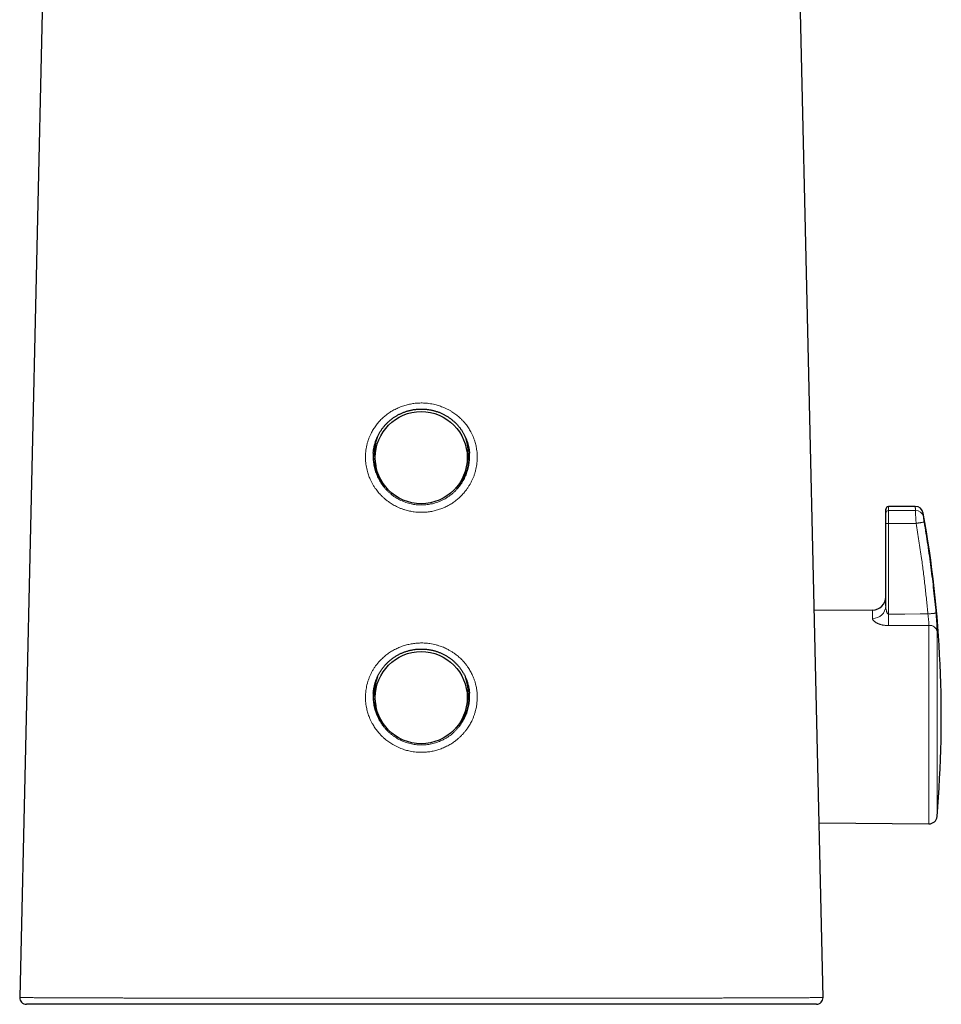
# Model space of a CAD drawing. Header units: millimetres. Extents: x 8 to 775, y 12 to 733.
# Tile 16 of 75: x 337 to 406, y 537 to 610. Entities that reach past the tile are written whole.
import ezdxf

# ---------------------------------------------------------------- set-up
doc = ezdxf.new("R2010")
doc.units = ezdxf.units.MM

msp = doc.modelspace()

# ---------------------------------------------------------------- linework, layer by layer
at = {"color": 7, "linetype": 'Continuous', "lineweight": 30}
for p, q in [((340.686, 679.101), (337.448, 537.469)), ((397.421, 537.469), (394.183, 679.101)), ((363.932, 577.982), (363.839, 577.975)), ((363.983, 577.465), (364.039, 577.155)), ((370.831, 577.155), (370.886, 577.465)), ((404.309, 574.116), (402.305, 574.099)), ((402.305, 574.098), (402.305, 574.098)), ((401.116, 566.379), (396.761, 566.341)), ((363.983, 559.554), (364.039, 559.244)), ((370.831, 559.244), (370.886, 559.554)), ((397.123, 550.497), (405.326, 550.426)), ((396.921, 536.958), (337.948, 536.958))]:
    msp.add_line(p, q, dxfattribs=at)
at = {"color": 252, "linetype": 'Continuous', "lineweight": 0}
for p, q in [((402.305, 573.806), (404.313, 573.823)), ((404.369, 572.848), (402.305, 572.848)), ((401.116, 565.758), (401.116, 566.379)), ((405.326, 550.426), (405.326, 565.24)), ((405.929, 564.772), (405.929, 550.974))]:
    msp.add_line(p, q, dxfattribs=at)
at = {"color": 252, "linetype": 'Continuous', "lineweight": 0, "flags": 128}
for points in [[(404.369, 572.848), (404.417, 572.856), (404.465, 572.864), (404.512, 572.872), (404.558, 572.88), (404.603, 572.888), (404.647, 572.895), (404.688, 572.902), (404.728, 572.909), (404.765, 572.916), (404.8, 572.921), (404.832, 572.927), (404.861, 572.932), (404.886, 572.936), (404.909, 572.94), (404.927, 572.943), (404.943, 572.946), (404.954, 572.948), (404.962, 572.949), (404.965, 572.95)], [(402.305, 566.079), (402.39, 566.079), (403.525, 566.085), (404.677, 566.091), (405.245, 566.093)], [(405.245, 566.093), (405.294, 566.098), (405.342, 566.102), (405.39, 566.106), (405.437, 566.111), (405.482, 566.115), (405.526, 566.119), (405.568, 566.122), (405.608, 566.126), (405.646, 566.129), (405.681, 566.132), (405.713, 566.135), (405.742, 566.138), (405.768, 566.14), (405.791, 566.142), (405.81, 566.144), (405.825, 566.145), (405.837, 566.146), (405.844, 566.147), (405.848, 566.147)], [(405.326, 565.24), (403.541, 565.231), (402.305, 565.225)]]:
    msp.add_lwpolyline(points, dxfattribs=at)
at = {"color": 7, "linetype": 'Continuous', "lineweight": 30}
for centre in [(367.423, 577.755), (367.423, 559.844)]:
    msp.add_circle(centre, 3.438, dxfattribs=at)
for centre, radius, start, end in [((367.401, 578.075), 3.472, 158.86116, 190.11874), ((367.467, 578.075), 3.473, 0.00285, 20.72449), ((367.408, 577.975), 3.574, 181.14532, 224.82683), ((367.461, 577.975), 3.573, 315.17238, 358.82278), ((367.469, 578.075), 3.471, 349.87907, 359.99964), ((402.307, 573.899), 0.2, 90.5183, 180.00017), ((404.314, 573.516), 0.6, 10.04186, 90.4942), ((319.653, 558.421), 86.596, 355.0668, 10.10948), ((401.107, 567.379), 1, 270.5, 0), ((367.401, 560.164), 3.472, 158.98179, 190.11877), ((367.467, 560.164), 3.473, 0.00281, 20.51477), ((367.408, 560.064), 3.574, 181.42777, 224.82606), ((367.461, 560.064), 3.573, 315.17232, 358.93786), ((367.469, 560.164), 3.471, 349.87907, 359.99964), ((405.331, 551.026), 0.6, 269.5, 355.0668), ((337.948, 537.458), 0.5, 178.69807, 270), ((396.921, 537.458), 0.5, 270, 1.30526)]:
    msp.add_arc(centre, radius, start, end, dxfattribs=at)
at = {"color": 252, "linetype": 'Continuous', "lineweight": 0}
for centre, radius, start, end in [((402.305, 573.609), 0.198, 89.85937, 179.47087), ((404.323, 573.227), 0.596, 10.80451, 90.97523), ((402.251, 603.155), 30.307, 269.7273, 270.1021), ((401.145, 566.721), 0.963, 268.27524, 357.57213), ((333.289, 565.652), 69.017, 359.64529, 0.35471), ((405.369, 564.673), 0.569, 10.09791, 94.30331)]:
    msp.add_arc(centre, radius, start, end, dxfattribs=at)
for points, knots in [([(371.255, 576.141), (371.223, 576.073), (371.16, 575.937), (371.05, 575.738), (370.93, 575.545), (370.798, 575.357), (370.667, 575.192), (370.541, 575.046), (370.42, 574.919), (370.294, 574.797), (370.164, 574.681), (370.029, 574.57), (369.891, 574.466), (369.747, 574.367), (369.599, 574.274), (369.446, 574.186), (369.288, 574.105), (369.126, 574.029), (368.963, 573.962), (368.798, 573.901), (368.633, 573.848), (368.465, 573.802), (368.294, 573.763), (368.12, 573.73), (367.944, 573.705), (367.766, 573.687), (367.57, 573.676), (367.357, 573.674), (367.127, 573.685), (366.915, 573.706), (366.723, 573.735), (366.551, 573.768), (366.379, 573.809), (366.192, 573.862), (365.991, 573.929), (365.777, 574.014), (365.586, 574.102), (365.414, 574.191), (365.263, 574.279), (365.114, 574.373), (364.955, 574.483), (364.786, 574.612), (364.612, 574.762), (364.459, 574.909), (364.326, 575.05), (364.21, 575.182), (364.101, 575.32), (363.986, 575.477), (363.869, 575.655), (363.754, 575.853), (363.658, 576.042), (363.579, 576.219), (363.514, 576.383), (363.457, 576.549), (363.401, 576.734), (363.351, 576.939), (363.309, 577.163), (363.283, 577.37), (363.268, 577.561), (363.262, 577.735), (363.263, 577.909), (363.273, 578.101), (363.296, 578.313), (363.333, 578.542), (363.384, 578.769), (363.447, 578.991), (363.523, 579.207), (363.611, 579.417), (363.702, 579.605), (363.794, 579.773), (363.884, 579.921), (363.98, 580.066), (364.082, 580.205), (364.19, 580.339), (364.301, 580.468), (364.419, 580.592), (364.543, 580.712), (364.672, 580.827), (364.808, 580.938), (364.949, 581.044), (365.093, 581.143), (365.24, 581.235), (365.39, 581.32), (365.544, 581.4), (365.703, 581.473), (365.866, 581.541), (366.032, 581.602), (366.202, 581.657), (366.373, 581.704), (366.543, 581.743), (366.713, 581.775), (366.885, 581.801), (367.058, 581.82), (367.235, 581.831), (367.412, 581.836), (367.59, 581.833), (367.786, 581.822), (367.997, 581.8), (368.224, 581.764), (368.431, 581.72), (368.618, 581.671), (368.785, 581.62), (368.951, 581.561), (369.13, 581.489), (369.322, 581.402), (369.524, 581.296), (369.705, 581.189), (369.865, 581.083), (370.005, 580.981), (370.142, 580.873), (370.288, 580.748), (370.441, 580.603), (370.597, 580.437), (370.732, 580.277), (370.848, 580.124), (370.947, 579.981), (371.04, 579.833), (371.135, 579.666), (371.23, 579.479), (371.321, 579.271), (371.394, 579.075), (371.451, 578.892), (371.496, 578.724), (371.533, 578.553), (371.566, 578.364), (371.591, 578.157), (371.606, 577.931), (371.608, 577.704), (371.597, 577.474), (371.572, 577.244), (371.534, 577.017), (371.484, 576.793), (371.421, 576.572), (371.346, 576.354), (371.285, 576.213), (371.255, 576.141)], [0, 0, 0, 0, 0.008676, 0.017352, 0.026144, 0.034943, 0.043735, 0.050454, 0.057176, 0.063895, 0.070687, 0.07734, 0.083995, 0.090648, 0.097406, 0.104164, 0.111019, 0.117874, 0.12476, 0.131422, 0.138087, 0.144748, 0.151515, 0.158282, 0.165146, 0.17201, 0.178905, 0.187754, 0.196611, 0.20546, 0.21222, 0.218983, 0.225743, 0.232576, 0.241384, 0.250198, 0.259006, 0.265733, 0.272464, 0.279191, 0.28599, 0.294822, 0.30366, 0.312493, 0.319241, 0.325993, 0.332741, 0.339564, 0.348395, 0.357234, 0.366065, 0.372818, 0.379575, 0.386329, 0.39316, 0.401912, 0.41067, 0.419422, 0.426118, 0.432816, 0.439512, 0.446285, 0.455197, 0.464185, 0.473173, 0.482238, 0.491045, 0.499859, 0.508666, 0.5154, 0.522138, 0.528873, 0.535684, 0.542293, 0.548906, 0.555515, 0.56223, 0.568945, 0.575756, 0.582567, 0.589409, 0.596077, 0.602748, 0.609416, 0.616189, 0.622963, 0.629833, 0.636704, 0.643606, 0.650252, 0.6569, 0.663546, 0.670296, 0.677047, 0.683893, 0.690739, 0.697617, 0.706443, 0.715275, 0.724101, 0.730843, 0.737587, 0.744328, 0.751141, 0.759953, 0.768771, 0.777583, 0.784313, 0.791047, 0.797777, 0.80458, 0.81342, 0.822266, 0.831106, 0.837863, 0.844622, 0.851379, 0.858211, 0.867021, 0.875838, 0.884647, 0.891386, 0.898128, 0.904867, 0.911684, 0.920403, 0.929129, 0.937848, 0.946765, 0.95569, 0.964607, 0.973383, 0.982231, 0.991079, 1, 1, 1, 1]), ([(363.844, 577.594), (363.846, 577.563), (363.852, 577.464), (363.874, 577.298), (363.909, 577.097), (363.957, 576.899), (364.015, 576.705), (364.083, 576.517), (364.163, 576.33), (364.253, 576.147), (364.355, 575.967), (364.466, 575.796), (364.584, 575.632), (364.71, 575.477), (364.846, 575.328), (364.991, 575.185), (365.145, 575.05), (365.305, 574.925), (365.469, 574.81), (365.637, 574.706), (365.813, 574.611), (365.995, 574.524), (366.184, 574.447), (366.374, 574.382), (366.567, 574.328), (366.76, 574.285), (366.958, 574.253), (367.159, 574.231), (367.362, 574.221), (367.565, 574.223), (367.766, 574.236), (367.964, 574.26), (368.163, 574.296), (368.361, 574.343), (368.559, 574.402), (368.75, 574.472), (368.936, 574.552), (369.116, 574.641), (369.292, 574.742), (369.463, 574.853), (369.63, 574.974), (369.788, 575.104), (369.936, 575.24), (370.075, 575.383), (370.207, 575.534), (370.332, 575.694), (370.448, 575.862), (370.554, 576.035), (370.649, 576.211), (370.704, 576.33), (370.731, 576.39)], [0, 0, 0, 0, 0.0097071, 0.0310821, 0.0524749, 0.07385, 0.09474, 0.1156465, 0.1365367, 0.1580434, 0.1795678, 0.2010747, 0.2218612, 0.2426636, 0.2634502, 0.2848329, 0.3062327, 0.3276153, 0.3482271, 0.3688544, 0.389466, 0.4106658, 0.4318827, 0.4530823, 0.4737137, 0.4943611, 0.5149924, 0.5362277, 0.5574804, 0.5787157, 0.5995332, 0.6203672, 0.6411849, 0.6626225, 0.6840781, 0.7055159, 0.7263987, 0.7472979, 0.7681809, 0.7896748, 0.8111862, 0.8326802, 0.8534032, 0.8741419, 0.894865, 0.9161788, 0.9375096, 0.9588233, 0.9794117, 1, 1, 1, 1]), ([(370.731, 576.39), (370.757, 576.452), (370.809, 576.576), (370.874, 576.768), (370.929, 576.962), (370.972, 577.157), (371.003, 577.354), (371.021, 577.493), (371.024, 577.567), (371.025, 577.576)], [0, 0, 0, 0, 0.164047, 0.328355, 0.492662, 0.656706, 0.817697, 0.978813, 1, 1, 1, 1]), ([(402.305, 574.098), (402.305, 574.098), (402.305, 574.097), (402.305, 574.085), (402.305, 574.067), (402.305, 574.046), (402.305, 574.02), (402.305, 573.988), (402.305, 573.951), (402.305, 573.908), (402.305, 573.861), (402.305, 573.824), (402.305, 573.806)], [0, 0, 0, 0, 0.099729, 0.237428, 0.332398, 0.427368, 0.522478, 0.617588, 0.713121, 0.808653, 0.904327, 1, 1, 1, 1]), ([(404.313, 573.823), (404.313, 573.823), (404.313, 573.843), (404.312, 573.881), (404.312, 573.931), (404.311, 573.975), (404.31, 574.014), (404.31, 574.046), (404.31, 574.073), (404.309, 574.093), (404.309, 574.109), (404.309, 574.117), (404.309, 574.116), (404.309, 574.115)], [0, 0, 0, 0, 0.000021, 0.101442, 0.202864, 0.304455, 0.406046, 0.508152, 0.610258, 0.712538, 0.814817, 0.961645, 1, 1, 1, 1]), ([(402.305, 573.806), (402.305, 573.806), (402.305, 573.801), (402.305, 573.788), (402.305, 573.762), (402.305, 573.729), (402.305, 573.689), (402.305, 573.644), (402.305, 573.594), (402.305, 573.538), (402.305, 573.477), (402.305, 573.411), (402.305, 573.343), (402.305, 573.269), (402.305, 573.191), (402.305, 573.11), (402.305, 573.025), (402.305, 572.937), (402.305, 572.878), (402.305, 572.848)], [0, 0, 0, 0, 0.0000448, 0.0606075, 0.1211684, 0.183492, 0.2458173, 0.3063794, 0.3669397, 0.4292608, 0.4915834, 0.5522108, 0.6128369, 0.675226, 0.7376159, 0.8021391, 0.8666593, 0.9333277, 1, 1, 1, 1]), ([(404.369, 572.848), (404.369, 572.848), (404.367, 572.876), (404.363, 572.931), (404.358, 573.014), (404.353, 573.096), (404.347, 573.177), (404.342, 573.255), (404.338, 573.33), (404.334, 573.403), (404.33, 573.47), (404.326, 573.534), (404.323, 573.592), (404.32, 573.646), (404.318, 573.694), (404.316, 573.737), (404.314, 573.773), (404.313, 573.803), (404.313, 573.817), (404.313, 573.823), (404.313, 573.823)], [0, 0, 0, 0, 0.000044, 0.060637, 0.121648, 0.183996, 0.246806, 0.307401, 0.369083, 0.430765, 0.493577, 0.554071, 0.615653, 0.677234, 0.739948, 0.803656, 0.867855, 0.933631, 0.999956, 1, 1, 1, 1]), ([(404.905, 573.621), (404.905, 573.621), (404.905, 573.621), (404.905, 573.614), (404.905, 573.601), (404.906, 573.578), (404.906, 573.544), (404.907, 573.502), (404.907, 573.46), (404.908, 573.424), (404.908, 573.384), (404.909, 573.354), (404.909, 573.339)], [0, 0, 0, 0, 0.067789, 0.173791, 0.279986, 0.386181, 0.530682, 0.675306, 0.756426, 0.837588, 0.918773, 1, 1, 1, 1]), ([(404.909, 573.339), (404.909, 573.337), (404.909, 573.332), (404.91, 573.321), (404.911, 573.308), (404.913, 573.292), (404.916, 573.268), (404.92, 573.24), (404.924, 573.207), (404.929, 573.173), (404.935, 573.135), (404.942, 573.093), (404.947, 573.059), (404.953, 573.024), (404.959, 572.987), (404.963, 572.962), (404.965, 572.95)], [0, 0, 0, 0, 0.059433, 0.119277, 0.180447, 0.242075, 0.301508, 0.422361, 0.483941, 0.543781, 0.665426, 0.727383, 0.7941, 0.861348, 0.930364, 1, 1, 1, 1]), ([(402.305, 572.848), (402.305, 572.715), (402.305, 572.048), (402.305, 570.315), (402.305, 568.192), (402.305, 566.602), (402.305, 566.079)], [0, 0, 0, 0, 0.059093, 0.295465, 0.768209, 1, 1, 1, 1]), ([(405.245, 566.093), (405.23, 566.266), (405.198, 566.612), (405.147, 567.131), (405.092, 567.649), (405.035, 568.166), (404.954, 568.856), (404.867, 569.545), (404.767, 570.28), (404.68, 570.888), (404.582, 571.542), (404.478, 572.196), (404.406, 572.631), (404.369, 572.848), (404.369, 572.848)], [0, 0, 0, 0, 0.0764549, 0.1529127, 0.2293789, 0.3058479, 0.3823028, 0.535226, 0.611695, 0.7087547, 0.8058201, 0.9029028, 0.9999912, 1, 1, 1, 1]), ([(404.965, 572.95), (405.012, 572.668), (405.107, 572.105), (405.237, 571.258), (405.361, 570.409), (405.475, 569.56), (405.581, 568.708), (405.679, 567.856), (405.769, 567.002), (405.822, 566.432), (405.848, 566.147)], [0, 0, 0, 0, 0.1248711, 0.2497668, 0.3746746, 0.4996684, 0.6246745, 0.7497666, 0.874871, 1, 1, 1, 1]), ([(402.107, 566.68), (402.108, 566.649), (402.109, 566.587), (402.119, 566.492), (402.134, 566.397), (402.152, 566.32), (402.169, 566.261), (402.183, 566.221), (402.199, 566.183), (402.216, 566.151), (402.233, 566.126), (402.246, 566.109), (402.259, 566.097), (402.273, 566.087), (402.288, 566.08), (402.3, 566.079), (402.305, 566.079)], [0, 0, 0, 0, 0.143954, 0.288523, 0.434932, 0.582013, 0.64641, 0.710944, 0.771263, 0.831943, 0.869384, 0.907255, 0.927425, 0.947887, 0.979037, 1, 1, 1, 1]), ([(405.326, 565.24), (405.326, 565.255), (405.325, 565.285), (405.323, 565.337), (405.32, 565.395), (405.316, 565.457), (405.311, 565.524), (405.305, 565.594), (405.297, 565.668), (405.289, 565.747), (405.28, 565.829), (405.269, 565.915), (405.258, 566.004), (405.25, 566.063), (405.245, 566.093)], [0, 0, 0, 0, 0.08009, 0.160739, 0.243151, 0.32617, 0.406259, 0.487767, 0.569275, 0.652246, 0.737489, 0.823385, 0.911338, 1, 1, 1, 1]), ([(405.848, 566.147), (405.852, 566.103), (405.86, 566.014), (405.871, 565.88), (405.881, 565.746), (405.891, 565.615), (405.899, 565.489), (405.907, 565.368), (405.913, 565.251), (405.919, 565.14), (405.923, 565.036), (405.926, 564.939), (405.928, 564.85), (405.929, 564.798), (405.929, 564.772)], [0, 0, 0, 0, 0.0811395, 0.1628396, 0.2463104, 0.3303947, 0.4115348, 0.4938388, 0.5767346, 0.660848, 0.7440325, 0.8278317, 0.9135782, 1, 1, 1, 1]), ([(402.305, 565.225), (402.272, 565.225), (402.206, 565.225), (402.108, 565.232), (402.011, 565.242), (401.917, 565.256), (401.825, 565.275), (401.737, 565.297), (401.653, 565.322), (401.572, 565.351), (401.496, 565.383), (401.425, 565.417), (401.361, 565.454), (401.302, 565.492), (401.25, 565.532), (401.206, 565.574), (401.17, 565.616), (401.14, 565.661), (401.12, 565.709), (401.117, 565.742), (401.116, 565.758)], [0, 0, 0, 0, 0.0529824, 0.1061587, 0.159339, 0.2123268, 0.2652461, 0.3183458, 0.371452, 0.4243801, 0.4786893, 0.5331836, 0.5876774, 0.641986, 0.6976305, 0.7534859, 0.8093297, 0.8649581, 0.932482, 1, 1, 1, 1]), ([(370.249, 556.847), (370.195, 556.799), (370.087, 556.705), (369.927, 556.582), (369.774, 556.474), (369.628, 556.381), (369.477, 556.293), (369.322, 556.211), (369.163, 556.135), (368.999, 556.065), (368.832, 556.002), (368.663, 555.947), (368.495, 555.899), (368.326, 555.859), (368.156, 555.825), (367.983, 555.799), (367.807, 555.78), (367.63, 555.768), (367.452, 555.763), (367.256, 555.766), (367.043, 555.781), (366.815, 555.808), (366.606, 555.845), (366.417, 555.888), (366.248, 555.934), (366.08, 555.987), (365.897, 556.054), (365.702, 556.136), (365.495, 556.236), (365.311, 556.339), (365.147, 556.441), (365.002, 556.539), (364.861, 556.644), (364.71, 556.766), (364.551, 556.907), (364.389, 557.07), (364.247, 557.228), (364.125, 557.378), (364.02, 557.519), (363.921, 557.665), (363.818, 557.83), (363.716, 558.016), (363.616, 558.223), (363.535, 558.418), (363.47, 558.6), (363.418, 558.768), (363.373, 558.938), (363.332, 559.127), (363.298, 559.334), (363.274, 559.559), (363.263, 559.768), (363.263, 559.958), (363.271, 560.131), (363.286, 560.304), (363.31, 560.493), (363.348, 560.698), (363.4, 560.916), (363.466, 561.132), (363.544, 561.346), (363.635, 561.556), (363.738, 561.762), (363.855, 561.965), (363.985, 562.162), (364.128, 562.353), (364.267, 562.518), (364.399, 562.659), (364.52, 562.779), (364.647, 562.894), (364.78, 563.004), (364.919, 563.11), (365.062, 563.211), (365.211, 563.306), (365.363, 563.394), (365.517, 563.475), (365.673, 563.549), (365.832, 563.616), (365.996, 563.678), (366.163, 563.734), (366.333, 563.782), (366.507, 563.824), (366.68, 563.859), (366.853, 563.886), (367.024, 563.905), (367.197, 563.918), (367.372, 563.925), (367.548, 563.924), (367.724, 563.915), (367.902, 563.9), (368.095, 563.875), (368.304, 563.837), (368.528, 563.785), (368.73, 563.727), (368.913, 563.664), (369.075, 563.601), (369.236, 563.531), (369.409, 563.446), (369.594, 563.345), (369.788, 563.224), (369.96, 563.104), (370.111, 562.987), (370.244, 562.875), (370.372, 562.757), (370.508, 562.621), (370.649, 562.465), (370.792, 562.287), (370.914, 562.117), (371.018, 561.956), (371.106, 561.806), (371.188, 561.651), (371.27, 561.477), (371.35, 561.283), (371.424, 561.069), (371.481, 560.868), (371.524, 560.681), (371.556, 560.511), (371.58, 560.338), (371.598, 560.147), (371.607, 559.938), (371.604, 559.713), (371.59, 559.505), (371.568, 559.316), (371.54, 559.145), (371.505, 558.975), (371.458, 558.79), (371.397, 558.59), (371.319, 558.377), (371.236, 558.185), (371.152, 558.014), (371.069, 557.862), (370.979, 557.713), (370.871, 557.55), (370.742, 557.374), (370.589, 557.189), (370.426, 557.012), (370.308, 556.902), (370.249, 556.847)], [0, 0, 0, 0, 0.008283, 0.016567, 0.023229, 0.029894, 0.036557, 0.043324, 0.050092, 0.056957, 0.063822, 0.070719, 0.07737, 0.084024, 0.090675, 0.097431, 0.104187, 0.111039, 0.117892, 0.124775, 0.13361, 0.142452, 0.151287, 0.158035, 0.164787, 0.171535, 0.178356, 0.187168, 0.195986, 0.204797, 0.211527, 0.21826, 0.22499, 0.231793, 0.240631, 0.249475, 0.258313, 0.265068, 0.271825, 0.27858, 0.285409, 0.294228, 0.303055, 0.311874, 0.318619, 0.325367, 0.332113, 0.338936, 0.347669, 0.356409, 0.365142, 0.371822, 0.378506, 0.385187, 0.391945, 0.400637, 0.409336, 0.418028, 0.426912, 0.435804, 0.444688, 0.453822, 0.463034, 0.472246, 0.481537, 0.488161, 0.494788, 0.501412, 0.508141, 0.514871, 0.521696, 0.528522, 0.535379, 0.542037, 0.548698, 0.555356, 0.56212, 0.568883, 0.575743, 0.582603, 0.589494, 0.596126, 0.602761, 0.609394, 0.61613, 0.622866, 0.629697, 0.636529, 0.643391, 0.652209, 0.661033, 0.66985, 0.676584, 0.683322, 0.690056, 0.696862, 0.705681, 0.714507, 0.723326, 0.730062, 0.736802, 0.743539, 0.750349, 0.759189, 0.768037, 0.776878, 0.783636, 0.790398, 0.797157, 0.803992, 0.812784, 0.821583, 0.830375, 0.837101, 0.843829, 0.850555, 0.85736, 0.866065, 0.874778, 0.883484, 0.890143, 0.896806, 0.903465, 0.910201, 0.918909, 0.927625, 0.936334, 0.942991, 0.949652, 0.956309, 0.96304, 0.972202, 0.981442, 0.990682, 1, 1, 1, 1]), ([(363.845, 559.657), (363.851, 559.589), (363.863, 559.454), (363.896, 559.254), (363.939, 559.057), (363.993, 558.864), (364.058, 558.672), (364.134, 558.483), (364.222, 558.296), (364.319, 558.117), (364.425, 557.944), (364.54, 557.78), (364.664, 557.621), (364.798, 557.467), (364.942, 557.32), (365.092, 557.183), (365.248, 557.057), (365.408, 556.94), (365.576, 556.831), (365.752, 556.731), (365.934, 556.64), (366.12, 556.561), (366.307, 556.493), (366.497, 556.435), (366.691, 556.388), (366.89, 556.352), (367.092, 556.326), (367.294, 556.312), (367.494, 556.31), (367.694, 556.319), (367.894, 556.339), (368.095, 556.371), (368.296, 556.415), (368.492, 556.47), (368.684, 556.536), (368.869, 556.611), (369.053, 556.697), (369.232, 556.795), (369.408, 556.904), (369.572, 557.019), (369.724, 557.138), (369.817, 557.222), (369.864, 557.263)], [0, 0, 0, 0, 0.0253926, 0.0507641, 0.0756, 0.1004557, 0.1252918, 0.1508642, 0.1764578, 0.2020304, 0.226806, 0.2516008, 0.2763766, 0.301867, 0.3273781, 0.3528686, 0.3774291, 0.402008, 0.4265684, 0.4518284, 0.4771087, 0.5023685, 0.5268879, 0.551426, 0.5759452, 0.6011774, 0.6264302, 0.6516622, 0.6763785, 0.7011143, 0.7258306, 0.7512819, 0.7767543, 0.8022058, 0.8270551, 0.8519241, 0.8767736, 0.9023545, 0.9279565, 0.9535375, 0.9767688, 1, 1, 1, 1]), ([(369.864, 557.263), (369.915, 557.311), (370.016, 557.408), (370.157, 557.563), (370.289, 557.726), (370.41, 557.893), (370.518, 558.063), (370.616, 558.236), (370.705, 558.415), (370.784, 558.601), (370.854, 558.792), (370.912, 558.985), (370.958, 559.179), (370.994, 559.374), (371.017, 559.543), (371.023, 559.648), (371.025, 559.688)], [0, 0, 0, 0, 0.075975, 0.152077, 0.228179, 0.304153, 0.375991, 0.447884, 0.519722, 0.59362, 0.667577, 0.741475, 0.813227, 0.885034, 0.956786, 1, 1, 1, 1]), ([(337.45, 537.469), (337.45, 537.469), (337.449, 537.468), (337.461, 537.467), (337.483, 537.466), (337.51, 537.465), (337.546, 537.464), (337.589, 537.463), (337.64, 537.462), (337.706, 537.461), (337.79, 537.46), (337.892, 537.459), (338.001, 537.458), (338.116, 537.456), (338.242, 537.455), (338.378, 537.454), (338.525, 537.453), (338.674, 537.452), (338.821, 537.451), (338.967, 537.45), (339.119, 537.449), (339.278, 537.448), (339.445, 537.447), (339.64, 537.446), (339.866, 537.445), (340.128, 537.444), (340.403, 537.443), (340.644, 537.442), (340.844, 537.441), (340.998, 537.44), (341.156, 537.44), (341.352, 537.439), (341.588, 537.438), (341.868, 537.437), (342.157, 537.436), (342.47, 537.435), (342.807, 537.434), (343.171, 537.433), (343.546, 537.432), (343.933, 537.431), (344.33, 537.43), (344.706, 537.429), (345.058, 537.429), (345.384, 537.428), (345.716, 537.427), (346.054, 537.426), (346.398, 537.426), (346.71, 537.425), (346.988, 537.425), (347.232, 537.424), (347.477, 537.424), (347.785, 537.423), (348.157, 537.422), (348.596, 537.422), (349.043, 537.421), (349.497, 537.42), (349.957, 537.42), (350.397, 537.419), (350.815, 537.418), (351.209, 537.418), (351.608, 537.417), (352.011, 537.417), (352.418, 537.416), (352.88, 537.416), (353.399, 537.415), (353.977, 537.415), (354.561, 537.414), (355.153, 537.414), (355.751, 537.413), (356.329, 537.412), (356.884, 537.412), (357.415, 537.412), (357.951, 537.411), (358.491, 537.411), (359.035, 537.411), (359.567, 537.41), (360.088, 537.41), (360.597, 537.41), (361.108, 537.41), (361.622, 537.409), (362.138, 537.409), (362.678, 537.409), (363.241, 537.409), (363.827, 537.409), (364.415, 537.408), (365.006, 537.408), (365.598, 537.408), (366.2, 537.408), (366.812, 537.408), (367.227, 537.408), (367.435, 537.408)], [0, 0, 0, 0, 0.007581, 0.02099, 0.031286, 0.041583, 0.05188, 0.0622, 0.072521, 0.082841, 0.096876, 0.110917, 0.123094, 0.135272, 0.147449, 0.159665, 0.171882, 0.184099, 0.194169, 0.20424, 0.21431, 0.224403, 0.234497, 0.244589, 0.258391, 0.272192, 0.286019, 0.299846, 0.306883, 0.31392, 0.320961, 0.328001, 0.339573, 0.351145, 0.362732, 0.374318, 0.387675, 0.401033, 0.41439, 0.427799, 0.44121, 0.45462, 0.464921, 0.475222, 0.485523, 0.495848, 0.506174, 0.516499, 0.523522, 0.530545, 0.537571, 0.544598, 0.556664, 0.568732, 0.580799, 0.592905, 0.605012, 0.617118, 0.627109, 0.6371, 0.64709, 0.657103, 0.667116, 0.677129, 0.690893, 0.70466, 0.718424, 0.732248, 0.746073, 0.759897, 0.771879, 0.783862, 0.795844, 0.807865, 0.819888, 0.831909, 0.84299, 0.854071, 0.865152, 0.876263, 0.887375, 0.898487, 0.910995, 0.923504, 0.936012, 0.948565, 0.961119, 0.973671, 0.986833, 1, 1, 1, 1]), ([(367.435, 537.408), (367.601, 537.408), (367.935, 537.408), (368.435, 537.408), (368.935, 537.408), (369.434, 537.408), (369.933, 537.408), (370.432, 537.408), (370.931, 537.409), (371.43, 537.409), (371.927, 537.409), (372.462, 537.409), (373.032, 537.409), (373.638, 537.409), (374.242, 537.41), (374.844, 537.41), (375.444, 537.41), (376.005, 537.411), (376.529, 537.411), (377.015, 537.411), (377.498, 537.412), (377.98, 537.412), (378.458, 537.412), (378.935, 537.413), (379.408, 537.413), (379.891, 537.414), (380.384, 537.414), (380.886, 537.415), (381.384, 537.415), (381.894, 537.416), (382.415, 537.416), (382.947, 537.417), (383.473, 537.418), (383.992, 537.418), (384.505, 537.419), (384.981, 537.42), (385.422, 537.42), (385.828, 537.421), (386.228, 537.422), (386.624, 537.422), (387.015, 537.423), (387.401, 537.424), (387.78, 537.424), (388.165, 537.425), (388.554, 537.426), (388.947, 537.427), (389.332, 537.428), (389.711, 537.428), (390.084, 537.429), (390.451, 537.43), (390.81, 537.431), (391.16, 537.432), (391.503, 537.433), (391.828, 537.434), (392.137, 537.435), (392.429, 537.436), (392.714, 537.436), (392.992, 537.437), (393.262, 537.438), (393.535, 537.439), (393.809, 537.44), (394.085, 537.441), (394.35, 537.442), (394.605, 537.443), (394.85, 537.445), (395.077, 537.446), (395.289, 537.447), (395.485, 537.448), (395.672, 537.449), (395.859, 537.45), (396.044, 537.451), (396.225, 537.452), (396.394, 537.453), (396.55, 537.455), (396.694, 537.456), (396.815, 537.457), (396.916, 537.458), (397, 537.459), (397.077, 537.46), (397.146, 537.461), (397.208, 537.462), (397.268, 537.463), (397.323, 537.464), (397.367, 537.466), (397.397, 537.467), (397.414, 537.468), (397.422, 537.469), (397.42, 537.469), (397.42, 537.469)], [0, 0, 0, 0, 0.0105769, 0.0211568, 0.0317404, 0.0423255, 0.0529107, 0.0634943, 0.0741261, 0.0847595, 0.0953928, 0.1060246, 0.1191025, 0.1321818, 0.1452597, 0.1583886, 0.1715189, 0.1846478, 0.1954774, 0.2063086, 0.2171398, 0.2279694, 0.2388504, 0.2497331, 0.2606157, 0.2714967, 0.2833406, 0.2951844, 0.307045, 0.3189055, 0.3319892, 0.3450742, 0.3581579, 0.3712921, 0.3844278, 0.397562, 0.4083943, 0.4192282, 0.430062, 0.4408943, 0.4517775, 0.4626622, 0.4735469, 0.48443, 0.4962747, 0.5081194, 0.5199805, 0.5318416, 0.5438528, 0.5558651, 0.5678763, 0.5799261, 0.5919769, 0.6040267, 0.6151303, 0.6262347, 0.6373383, 0.6484721, 0.6596068, 0.6707407, 0.6832674, 0.6957952, 0.7083219, 0.720892, 0.7334632, 0.7460333, 0.7575626, 0.7690918, 0.7806361, 0.7921803, 0.8054857, 0.8187925, 0.8320979, 0.845455, 0.8588136, 0.8721707, 0.8824262, 0.8926823, 0.9029377, 0.9132167, 0.9234964, 0.9337754, 0.9477528, 0.9617369, 0.973324, 0.984911, 0.9965131, 1, 1, 1, 1])]:
    msp.add_open_spline(points, degree=3, knots=knots, dxfattribs=at)
at = {"color": 7, "linetype": 'Continuous', "lineweight": 30}
for points, knots in [([(363.844, 578.092), (363.847, 578.125), (363.852, 578.193), (363.864, 578.297), (363.88, 578.403), (363.899, 578.508), (363.92, 578.612), (363.946, 578.716), (363.974, 578.819), (364.005, 578.922), (364.04, 579.024), (364.077, 579.124), (364.118, 579.223), (364.161, 579.32), (364.208, 579.416), (364.257, 579.511), (364.309, 579.605), (364.365, 579.697), (364.423, 579.787), (364.484, 579.876), (364.547, 579.963), (364.614, 580.047), (364.682, 580.13), (364.754, 580.211), (364.827, 580.289), (364.903, 580.365), (364.981, 580.439), (365.062, 580.51), (365.145, 580.579), (365.229, 580.646), (365.316, 580.71), (365.405, 580.772), (365.496, 580.83), (365.588, 580.886), (365.682, 580.939), (365.777, 580.989), (365.874, 581.037), (365.972, 581.081), (366.071, 581.123), (366.172, 581.161), (366.274, 581.197), (366.377, 581.23), (366.482, 581.259), (366.586, 581.286), (366.692, 581.309), (366.797, 581.329), (366.903, 581.346), (367.01, 581.36), (367.117, 581.371), (367.224, 581.379), (367.332, 581.384), (367.44, 581.385), (367.547, 581.383), (367.655, 581.378), (367.763, 581.37), (367.871, 581.359), (367.978, 581.345), (368.084, 581.327), (368.188, 581.307), (368.293, 581.283), (368.396, 581.257), (368.5, 581.227), (368.603, 581.194), (368.705, 581.158), (368.806, 581.119), (368.906, 581.077), (369.005, 581.032), (369.102, 580.984), (369.197, 580.934), (369.291, 580.88), (369.382, 580.825), (369.471, 580.767), (369.559, 580.706), (369.645, 580.642), (369.729, 580.575), (369.812, 580.506), (369.893, 580.434), (369.972, 580.359), (370.048, 580.282), (370.122, 580.203), (370.193, 580.122), (370.262, 580.039), (370.328, 579.955), (370.391, 579.868), (370.451, 579.78), (370.509, 579.69), (370.564, 579.598), (370.616, 579.504), (370.666, 579.408), (370.712, 579.311), (370.755, 579.213), (370.796, 579.114), (370.833, 579.014), (370.867, 578.913), (370.898, 578.81), (370.926, 578.707), (370.951, 578.603), (370.973, 578.498), (370.991, 578.392), (371.006, 578.286), (371.018, 578.187), (371.022, 578.124), (371.025, 578.097)], [0, 0, 0, 0, 0.009136, 0.019179, 0.029196, 0.039155, 0.049082, 0.059058, 0.069089, 0.079148, 0.089206, 0.099225, 0.109198, 0.119184, 0.129227, 0.139264, 0.149311, 0.159377, 0.169477, 0.179587, 0.189639, 0.199734, 0.209855, 0.219974, 0.230055, 0.240089, 0.250132, 0.260233, 0.270316, 0.280399, 0.290493, 0.300612, 0.310713, 0.32076, 0.33078, 0.340787, 0.350796, 0.36082, 0.370858, 0.380883, 0.3909, 0.400952, 0.411011, 0.421043, 0.431019, 0.440946, 0.450896, 0.46085, 0.470794, 0.480743, 0.490709, 0.500695, 0.51065, 0.520596, 0.530601, 0.540629, 0.550636, 0.560579, 0.570445, 0.580322, 0.59025, 0.600231, 0.610254, 0.62031, 0.630388, 0.64048, 0.650572, 0.660653, 0.670709, 0.680732, 0.690712, 0.70065, 0.710607, 0.720623, 0.730688, 0.740792, 0.750926, 0.761078, 0.771238, 0.781393, 0.79153, 0.801638, 0.811707, 0.821728, 0.831711, 0.841732, 0.851817, 0.861941, 0.872069, 0.88215, 0.892152, 0.902112, 0.912157, 0.922176, 0.932186, 0.942202, 0.952234, 0.962275, 0.972256, 0.982247, 0.992273, 1, 1, 1, 1]), ([(363.844, 578.093), (363.84, 578.028), (363.833, 577.897), (363.834, 577.73), (363.842, 577.629), (363.844, 577.594)], [0, 0, 0, 0, 0.391064, 0.788558, 1, 1, 1, 1]), ([(371.031, 577.976), (371.026, 577.976), (370.995, 577.979), (370.963, 577.981), (370.937, 577.982)], [0, 0, 0, 0, 0.163485, 1, 1, 1, 1]), ([(371.025, 577.576), (371.028, 577.633), (371.036, 577.758), (371.035, 577.932), (371.027, 578.048), (371.024, 578.097)], [0, 0, 0, 0, 0.328121, 0.717065, 1, 1, 1, 1]), ([(402.107, 573.61), (402.107, 573.636), (402.107, 573.686), (402.107, 573.748), (402.107, 573.801), (402.107, 573.842), (402.107, 573.873), (402.107, 573.891), (402.107, 573.9), (402.107, 573.898), (402.107, 573.898)], [0, 0, 0, 0, 0.137085, 0.274222, 0.41136, 0.548445, 0.686616, 0.824787, 0.960839, 1, 1, 1, 1]), ([(402.107, 572.848), (402.107, 572.877), (402.107, 572.936), (402.107, 573.022), (402.107, 573.106), (402.107, 573.187), (402.107, 573.263), (402.107, 573.335), (402.107, 573.4), (402.107, 573.458), (402.107, 573.51), (402.107, 573.553), (402.107, 573.589), (402.107, 573.603), (402.107, 573.61)], [0, 0, 0, 0, 0.081922, 0.164105, 0.246027, 0.327949, 0.41013, 0.49205, 0.573997, 0.656204, 0.738148, 0.825328, 0.912822, 1, 1, 1, 1]), ([(402.107, 566.68), (402.107, 567.085), (402.107, 569.142), (402.107, 571.198), (402.107, 572.848)], [0, 0, 0, 0, 0.197229, 1, 1, 1, 1]), ([(363.845, 560.185), (363.846, 560.202), (363.85, 560.255), (363.859, 560.343), (363.873, 560.45), (363.891, 560.556), (363.912, 560.661), (363.935, 560.765), (363.962, 560.868), (363.992, 560.97), (364.026, 561.072), (364.062, 561.173), (364.101, 561.272), (364.144, 561.371), (364.189, 561.468), (364.238, 561.564), (364.289, 561.658), (364.344, 561.751), (364.401, 561.842), (364.46, 561.931), (364.523, 562.018), (364.588, 562.104), (364.656, 562.187), (364.726, 562.269), (364.799, 562.348), (364.874, 562.425), (364.951, 562.5), (365.031, 562.572), (365.112, 562.642), (365.196, 562.709), (365.282, 562.774), (365.37, 562.837), (365.46, 562.896), (365.552, 562.953), (365.645, 563.008), (365.74, 563.059), (365.837, 563.108), (365.935, 563.154), (366.034, 563.196), (366.134, 563.236), (366.235, 563.273), (366.337, 563.306), (366.44, 563.337), (366.545, 563.365), (366.65, 563.389), (366.756, 563.411), (366.863, 563.429), (366.969, 563.444), (367.076, 563.457), (367.183, 563.465), (367.291, 563.471), (367.398, 563.474), (367.506, 563.473), (367.614, 563.47), (367.721, 563.463), (367.829, 563.453), (367.937, 563.44), (368.043, 563.423), (368.149, 563.404), (368.254, 563.381), (368.359, 563.356), (368.462, 563.327), (368.565, 563.296), (368.667, 563.261), (368.768, 563.223), (368.868, 563.183), (368.966, 563.139), (369.063, 563.093), (369.159, 563.043), (369.254, 562.991), (369.347, 562.935), (369.438, 562.878), (369.526, 562.818), (369.612, 562.755), (369.697, 562.69), (369.781, 562.622), (369.862, 562.551), (369.941, 562.477), (370.019, 562.401), (370.094, 562.323), (370.166, 562.243), (370.236, 562.16), (370.303, 562.076), (370.367, 561.99), (370.428, 561.903), (370.487, 561.814), (370.542, 561.723), (370.595, 561.63), (370.646, 561.536), (370.693, 561.439), (370.738, 561.341), (370.78, 561.241), (370.819, 561.14), (370.854, 561.039), (370.887, 560.936), (370.916, 560.833), (370.942, 560.729), (370.965, 560.625), (370.985, 560.52), (371.001, 560.415), (371.014, 560.309), (371.022, 560.229), (371.025, 560.185), (371.025, 560.176)], [0, 0, 0, 0, 0.004779, 0.014818, 0.024864, 0.03488, 0.044841, 0.054783, 0.064782, 0.07477, 0.084763, 0.094772, 0.104811, 0.114877, 0.124906, 0.134968, 0.145069, 0.155181, 0.16527, 0.175306, 0.185316, 0.195364, 0.205463, 0.215585, 0.225701, 0.235776, 0.245804, 0.255829, 0.265904, 0.275963, 0.286022, 0.296094, 0.306189, 0.316286, 0.326299, 0.336362, 0.346446, 0.356515, 0.366534, 0.376497, 0.386461, 0.39648, 0.40648, 0.416475, 0.426481, 0.436509, 0.446522, 0.456478, 0.466419, 0.476356, 0.486297, 0.496249, 0.506212, 0.516167, 0.526133, 0.536139, 0.54616, 0.556166, 0.566128, 0.576049, 0.586007, 0.595971, 0.605934, 0.615909, 0.625909, 0.635942, 0.645942, 0.655952, 0.666024, 0.676121, 0.686202, 0.696223, 0.706169, 0.716133, 0.726148, 0.736211, 0.746313, 0.756444, 0.766591, 0.776745, 0.786893, 0.797021, 0.807119, 0.817177, 0.827184, 0.837145, 0.847115, 0.857125, 0.867179, 0.877267, 0.887376, 0.897497, 0.907618, 0.917724, 0.927803, 0.937847, 0.947844, 0.957785, 0.967687, 0.977623, 0.987627, 0.997673, 1, 1, 1, 1]), ([(363.846, 560.185), (363.842, 560.143), (363.834, 560.035), (363.833, 559.859), (363.841, 559.725), (363.845, 559.657)], [0, 0, 0, 0, 0.240534, 0.614725, 1, 1, 1, 1]), ([(371.025, 559.688), (371.028, 559.716), (371.035, 559.811), (371.036, 559.975), (371.029, 560.11), (371.026, 560.177)], [0, 0, 0, 0, 0.171732, 0.586037, 1, 1, 1, 1])]:
    msp.add_open_spline(points, degree=3, knots=knots, dxfattribs=at)

doc.saveas('drawing.dxf')
